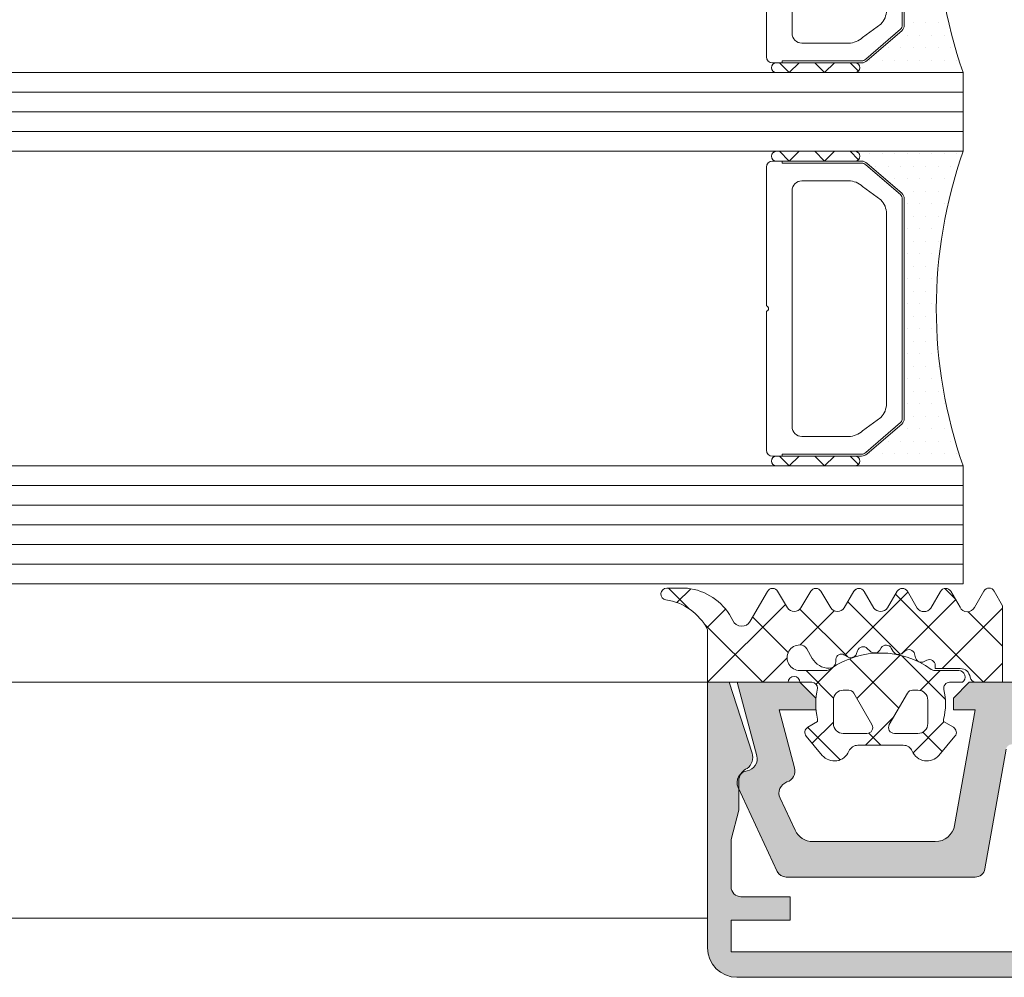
# Model space of a CAD drawing. Header units: millimetres. Extents: x 71658 to 298332, y -154437 to -30421.
# Tile 53 of 155: x 94945 to 94995, y -60341 to -60292. Entities that reach past the tile are written whole.
import ezdxf

# ---------------------------------------------------------------- set-up
doc = ezdxf.new("R2010")
doc.units = ezdxf.units.MM
doc.header["$LTSCALE"] = 500
doc.header["$MEASUREMENT"] = 0
doc.layers.get('0').update_dxf_attribs({"color": 250, "lineweight": 5})
for name, color, linetype, lineweight in [('2-0', 30, 'Continuous', 0), ('3-0', 84, 'Continuous', 0), ('A-13-UKS', 250, 'Continuous', 5), ('S11_Stahl_Kontur', 62, 'Continuous', 0)]:
    doc.layers.add(name, color=color, linetype=linetype, lineweight=lineweight)

# ---------------------------------------------------------------- blocks, each defined once
blk = doc.blocks.new('__E4EE3285_4096_43BB_B804_5063F10AFB79_')
at = {"color": 7}
blk.add_lwpolyline([(5.828427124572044, 14.50000000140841), (8.199999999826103, 14.50000000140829)], dxfattribs=at)
at = {"layer": '2-0'}
for p, q in [((5.5, 16), (0, 16)), ((9.5, 16), (5.5, 16)), ((0.3175000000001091, 15.36500000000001), (0.3175000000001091, 15.36500000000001)), ((0.9525000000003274, 15.36500000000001), (0.9525000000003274, 15.36500000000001)), ((1.587499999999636, 15.36500000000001), (1.587499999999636, 15.36500000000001)), ((2.222499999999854, 15.36500000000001), (2.222499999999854, 15.36500000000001)), ((2.857500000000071, 15.36500000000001), (2.857500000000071, 15.36500000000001)), ((3.492500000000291, 15.36500000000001), (3.492500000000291, 15.36500000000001)), ((4.127499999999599, 15.36500000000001), (4.127499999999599, 15.36500000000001)), ((4.762499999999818, 15.36500000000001), (4.762499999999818, 15.36500000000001)), ((5.5, 15.5), (9.5, 15.5)), ((0.6350000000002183, 14.73000000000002), (0.6350000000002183, 14.73000000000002)), ((1.270000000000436, 14.73000000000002), (1.270000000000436, 14.73000000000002)), ((1.904999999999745, 14.73000000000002), (1.904999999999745, 14.73000000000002)), ((2.539999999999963, 14.73000000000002), (2.539999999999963, 14.73000000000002)), ((3.175000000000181, 14.73000000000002), (3.175000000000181, 14.73000000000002)), ((3.8100000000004, 14.73000000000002), (3.8100000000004, 14.73000000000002)), ((0.9525000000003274, 14.09500000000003), (0.9525000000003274, 14.09500000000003)), ((1.587499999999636, 14.09500000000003), (1.587499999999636, 14.09500000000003)), ((2.222499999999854, 14.09500000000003), (2.222499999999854, 14.09500000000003)), ((2.857500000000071, 14.09500000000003), (2.857500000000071, 14.09500000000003)), ((3.492500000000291, 14.09500000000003), (3.492500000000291, 14.09500000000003)), ((1.270000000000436, 13.45999999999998), (1.270000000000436, 13.45999999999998)), ((1.904999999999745, 13.45999999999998), (1.904999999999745, 13.45999999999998)), ((2.539999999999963, 13.45999999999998), (2.539999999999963, 13.45999999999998)), ((3, 2.810660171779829), (3, 13.18933982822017)), ((0.9525000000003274, 12.82499999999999), (0.9525000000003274, 12.82499999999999)), ((1.587499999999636, 12.82499999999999), (1.587499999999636, 12.82499999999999)), ((2.222499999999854, 12.82499999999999), (2.222499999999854, 12.82499999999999)), ((2.857500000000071, 12.82499999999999), (2.857500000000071, 12.82499999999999)), ((1.270000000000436, 12.19), (1.270000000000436, 12.19)), ((1.904999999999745, 12.19), (1.904999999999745, 12.19)), ((2.539999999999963, 12.19), (2.539999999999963, 12.19)), ((1.587499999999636, 11.555), (1.587499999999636, 11.555)), ((2.222499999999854, 11.555), (2.222499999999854, 11.555)), ((2.857500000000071, 11.555), (2.857500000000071, 11.555)), ((1.270000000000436, 10.92000000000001), (1.270000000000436, 10.92000000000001)), ((1.904999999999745, 10.92000000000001), (1.904999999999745, 10.92000000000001)), ((2.539999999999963, 10.92000000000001), (2.539999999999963, 10.92000000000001)), ((1.587499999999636, 10.28500000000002), (1.587499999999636, 10.28500000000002)), ((2.222499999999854, 10.28500000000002), (2.222499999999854, 10.28500000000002)), ((2.857500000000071, 10.28500000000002), (2.857500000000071, 10.28500000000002)), ((1.904999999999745, 9.649999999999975), (1.904999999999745, 9.649999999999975)), ((2.539999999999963, 9.649999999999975), (2.539999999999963, 9.649999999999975)), ((1.587499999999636, 9.014999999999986), (1.587499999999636, 9.014999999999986)), ((2.222499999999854, 9.014999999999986), (2.222499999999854, 9.014999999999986)), ((2.857500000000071, 9.014999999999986), (2.857500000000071, 9.014999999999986)), ((1.904999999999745, 8.379999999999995), (1.904999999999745, 8.379999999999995)), ((2.539999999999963, 8.379999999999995), (2.539999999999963, 8.379999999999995)), ((1.587499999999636, 7.745000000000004), (1.587499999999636, 7.745000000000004)), ((2.222499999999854, 7.745000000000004), (2.222499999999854, 7.745000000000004)), ((2.857500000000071, 7.745000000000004), (2.857500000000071, 7.745000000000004)), ((1.904999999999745, 7.110000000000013), (1.904999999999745, 7.110000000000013)), ((2.539999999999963, 7.110000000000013), (2.539999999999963, 7.110000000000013)), ((1.587499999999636, 6.475000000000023), (1.587499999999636, 6.475000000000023)), ((2.222499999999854, 6.475000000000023), (2.222499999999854, 6.475000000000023)), ((2.857500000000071, 6.475000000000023), (2.857500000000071, 6.475000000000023)), ((1.904999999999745, 5.839999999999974), (1.904999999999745, 5.839999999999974)), ((2.539999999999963, 5.839999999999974), (2.539999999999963, 5.839999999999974)), ((1.587499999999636, 5.204999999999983), (1.587499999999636, 5.204999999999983)), ((2.222499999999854, 5.204999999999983), (2.222499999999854, 5.204999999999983)), ((2.857500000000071, 5.204999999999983), (2.857500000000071, 5.204999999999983)), ((1.270000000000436, 4.569999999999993), (1.270000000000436, 4.569999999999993)), ((1.904999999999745, 4.569999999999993), (1.904999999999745, 4.569999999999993)), ((2.539999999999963, 4.569999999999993), (2.539999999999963, 4.569999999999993)), ((1.587499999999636, 3.935000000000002), (1.587499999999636, 3.935000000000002)), ((2.222499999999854, 3.935000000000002), (2.222499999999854, 3.935000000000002)), ((2.857500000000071, 3.935000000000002), (2.857500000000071, 3.935000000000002)), ((1.270000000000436, 3.300000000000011), (1.270000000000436, 3.300000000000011)), ((1.904999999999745, 3.300000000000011), (1.904999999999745, 3.300000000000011)), ((2.539999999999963, 3.300000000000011), (2.539999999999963, 3.300000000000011)), ((0.9525000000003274, 2.66500000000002), (0.9525000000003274, 2.66500000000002)), ((1.587499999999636, 2.66500000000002), (1.587499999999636, 2.66500000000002)), ((2.222499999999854, 2.66500000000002), (2.222499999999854, 2.66500000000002)), ((2.857500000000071, 2.66500000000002), (2.857500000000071, 2.66500000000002)), ((0.6350000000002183, 2.029999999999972), (0.6350000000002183, 2.029999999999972)), ((1.270000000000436, 2.029999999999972), (1.270000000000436, 2.029999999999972)), ((1.904999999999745, 2.029999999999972), (1.904999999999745, 2.029999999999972)), ((2.539999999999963, 2.029999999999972), (2.539999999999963, 2.029999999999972)), ((3.175000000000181, 2.029999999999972), (3.175000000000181, 2.029999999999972)), ((0.9525000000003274, 1.394999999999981), (0.9525000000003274, 1.394999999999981)), ((1.587499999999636, 1.394999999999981), (1.587499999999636, 1.394999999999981)), ((2.222499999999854, 1.394999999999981), (2.222499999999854, 1.394999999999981)), ((2.857500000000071, 1.394999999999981), (2.857500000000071, 1.394999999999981)), ((3.492500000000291, 1.394999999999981), (3.492500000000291, 1.394999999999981)), ((0.6350000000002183, 0.7599999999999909), (0.6350000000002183, 0.7599999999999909)), ((1.270000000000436, 0.7599999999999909), (1.270000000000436, 0.7599999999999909)), ((1.904999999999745, 0.7599999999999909), (1.904999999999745, 0.7599999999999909)), ((2.539999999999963, 0.7599999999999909), (2.539999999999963, 0.7599999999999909)), ((3.175000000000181, 0.7599999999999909), (3.175000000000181, 0.7599999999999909)), ((3.8100000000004, 0.7599999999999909), (3.8100000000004, 0.7599999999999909)), ((4.444999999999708, 0.7599999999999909), (4.444999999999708, 0.7599999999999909)), ((0, 0), (5.5, 0)), ((0.3175000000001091, 0.125), (0.3175000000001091, 0.125)), ((0.9525000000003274, 0.125), (0.9525000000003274, 0.125)), ((1.587499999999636, 0.125), (1.587499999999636, 0.125)), ((2.222499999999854, 0.125), (2.222499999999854, 0.125)), ((2.857500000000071, 0.125), (2.857500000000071, 0.125)), ((3.492500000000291, 0.125), (3.492500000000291, 0.125)), ((4.127499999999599, 0.125), (4.127499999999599, 0.125)), ((4.762499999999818, 0.125), (4.762499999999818, 0.125)), ((9.5, 0.5), (5.5, 0.5)), ((5.5, 0), (9.5, 0))]:
    blk.add_line(p, q, dxfattribs=at)
for centre, radius, start, end in [((-22.67266423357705, 8), 24.04266423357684, 340.5647220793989, 19.43527792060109), ((5.5, 15.75), 0.25, 90, 270), ((5.5, 15.75), 0.25, 90, 270), ((9.5, 15.75), 0.25, 270, 90), ((5.5, 0.25), 0.25, 90, 270), ((5.5, 0.25), 0.25, 90, 270), ((9.5, 0.25), 0.25, 270, 90)]:
    blk.add_arc(centre, radius, start, end, dxfattribs=at)
at = {"layer": '3-0'}
for p, q in [((5.323223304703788, 15.92677669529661), (5.75, 15.5)), ((6.546051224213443, 15.5), (7.046051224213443, 16)), ((7.046051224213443, 16), (7.546051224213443, 15.5)), ((8.342102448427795, 15.5), (8.842102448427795, 16)), ((8.842102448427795, 16), (9.342102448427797, 15.5)), ((5.323223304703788, 0.4267766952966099), (5.75, 0)), ((6.546051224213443, 0), (7.046051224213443, 0.5)), ((7.046051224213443, 0.5), (7.546051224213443, 0)), ((8.342102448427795, 0), (8.842102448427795, 0.5)), ((8.842102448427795, 0.5), (9.342102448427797, 0))]:
    blk.add_line(p, q, dxfattribs=at)
at = {"layer": 'S11_Stahl_Kontur'}
for p, q in [((3.117157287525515, 13.86715728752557), (4.882842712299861, 15.38284271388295)), ((4.953553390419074, 15.31213203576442), (3.187867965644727, 13.79644660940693)), ((5.165685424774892, 15.50000000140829), (9.699999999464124, 15.50000000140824)), ((9.200000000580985, 15.40000001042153), (5.165685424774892, 15.40000000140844)), ((9.19999999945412, 15.4999999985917), (9.200000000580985, 15.40000001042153)), ((9.999999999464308, 15.20000000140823), (10, 8.141421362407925)), ((4.192893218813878, 13.5286796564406), (5.121320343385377, 14.20710678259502)), ((5.828427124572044, 14.50000000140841), (8.199999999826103, 14.50000000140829)), ((3, 2.415685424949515), (3, 13.58431457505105)), ((3.100000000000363, 13.58431457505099), (3.099999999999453, 2.415685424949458)), ((8.699999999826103, 14.00000000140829), (8.699999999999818, 8)), ((3.899999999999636, 8.000000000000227), (3.900000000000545, 12.82157287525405)), ((3.899999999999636, 3.178427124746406), (3.899999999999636, 8.000000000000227)), ((8.699999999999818, 8), (8.699999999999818, 2)), ((10, 7.85857863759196), (9.99999999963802, 0.7999999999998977)), ((4.882842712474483, 0.6171572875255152), (3.117157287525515, 2.132842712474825)), ((3.187867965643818, 2.203553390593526), (4.953553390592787, 0.6878679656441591)), ((5.121320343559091, 1.792893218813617), (4.192893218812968, 2.471320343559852)), ((8.199999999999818, 1.5), (5.828427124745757, 1.500000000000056)), ((5.165685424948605, 0.6000000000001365), (9.200000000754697, 0.5999999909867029)), ((9.200000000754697, 0.5999999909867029), (9.200000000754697, 0.4999999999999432)), ((9.69999999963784, 0.4999999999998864), (5.165685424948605, 0.500000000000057))]:
    blk.add_line(p, q, dxfattribs=at)
for centre, radius, start, end in [((5.165685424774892, 15.10000000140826), 0.4000000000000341, 90, 135.0000000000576), ((5.165685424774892, 15.10000000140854), 0.2999999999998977, 90, 134.9999999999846), ((9.699999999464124, 15.20000000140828), 0.3000000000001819, 0, 90), ((5.828427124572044, 13.50000000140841), 1, 90, 135.0000000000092), ((8.199999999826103, 14.00000000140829), 0.5, 0, 90), ((3.400000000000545, 13.58431457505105), 0.4000000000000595, 135.0000000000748, 180), ((3.400000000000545, 13.58431457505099), 0.299999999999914, 134.999999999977, 180), ((4.900000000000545, 12.82157287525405), 1.000000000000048, 135.0000000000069, 180), ((10.04999998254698, 7.999999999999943), 0.1499999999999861, 109.4712135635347, 250.5287864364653), ((4.899999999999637, 3.178427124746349), 1, 180, 224.9999999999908), ((3.399999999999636, 2.415685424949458), 0.3999999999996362, 180, 225.0000000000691), ((3.399999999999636, 2.415685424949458), 0.3000000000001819, 180, 225.000000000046), ((5.828427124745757, 2.500000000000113), 1.000000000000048, 224.9999999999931, 270), ((8.199999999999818, 2), 0.5, 270, 0), ((5.165685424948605, 0.9000000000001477), 0.3999999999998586, 225.0000000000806, 270), ((5.165685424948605, 0.9000000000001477), 0.2999999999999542, 225.0000000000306, 270), ((9.69999999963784, 0.7999999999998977), 0.3000000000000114, 270, 0)]:
    blk.add_arc(centre, radius, start, end, dxfattribs=at)
blk = doc.blocks.new('__91CCD655_5D5A_4CD3_BFC4_86D171E13D74_')
at = {"color": 7}
blk.add_lwpolyline([(5.828427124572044, 14.50000000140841), (8.199999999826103, 14.50000000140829)], dxfattribs=at)
at = {"layer": '2-0'}
for p, q in [((5.5, 15.99999999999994), (0, 15.99999999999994)), ((9.5, 15.99999999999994), (5.5, 15.99999999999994)), ((0.3175000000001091, 15.36499999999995), (0.3175000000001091, 15.36499999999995)), ((0.9525000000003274, 15.36499999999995), (0.9525000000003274, 15.36499999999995)), ((1.587499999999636, 15.36499999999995), (1.587499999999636, 15.36499999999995)), ((2.222499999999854, 15.36499999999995), (2.222499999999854, 15.36499999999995)), ((2.857500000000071, 15.36499999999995), (2.857500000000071, 15.36499999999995)), ((3.492500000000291, 15.36499999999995), (3.492500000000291, 15.36499999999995)), ((4.127499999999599, 15.36499999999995), (4.127499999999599, 15.36499999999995)), ((4.762499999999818, 15.36499999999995), (4.762499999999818, 15.36499999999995)), ((5.5, 15.49999999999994), (9.5, 15.49999999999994)), ((0.6350000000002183, 14.72999999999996), (0.6350000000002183, 14.72999999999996)), ((1.270000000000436, 14.72999999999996), (1.270000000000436, 14.72999999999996)), ((1.904999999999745, 14.72999999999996), (1.904999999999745, 14.72999999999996)), ((2.539999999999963, 14.72999999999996), (2.539999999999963, 14.72999999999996)), ((3.175000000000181, 14.72999999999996), (3.175000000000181, 14.72999999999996)), ((3.8100000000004, 14.72999999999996), (3.8100000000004, 14.72999999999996)), ((0.9525000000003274, 14.09499999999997), (0.9525000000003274, 14.09499999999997)), ((1.587499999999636, 14.09499999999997), (1.587499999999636, 14.09499999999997)), ((2.222499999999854, 14.09499999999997), (2.222499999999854, 14.09499999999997)), ((2.857500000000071, 14.09499999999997), (2.857500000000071, 14.09499999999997)), ((3.492500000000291, 14.09499999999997), (3.492500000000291, 14.09499999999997)), ((1.270000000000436, 13.45999999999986), (1.270000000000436, 13.45999999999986)), ((1.904999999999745, 13.45999999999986), (1.904999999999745, 13.45999999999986)), ((2.539999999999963, 13.45999999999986), (2.539999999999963, 13.45999999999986)), ((3, 2.810660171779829), (3, 13.18933982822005)), ((0.9525000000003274, 12.82499999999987), (0.9525000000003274, 12.82499999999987)), ((1.587499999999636, 12.82499999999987), (1.587499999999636, 12.82499999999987)), ((2.222499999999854, 12.82499999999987), (2.222499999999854, 12.82499999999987)), ((2.857500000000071, 12.82499999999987), (2.857500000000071, 12.82499999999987)), ((1.270000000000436, 12.18999999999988), (1.270000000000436, 12.18999999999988)), ((1.904999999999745, 12.18999999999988), (1.904999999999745, 12.18999999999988)), ((2.539999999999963, 12.18999999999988), (2.539999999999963, 12.18999999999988)), ((1.587499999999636, 11.55499999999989), (1.587499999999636, 11.55499999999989)), ((2.222499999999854, 11.55499999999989), (2.222499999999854, 11.55499999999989)), ((2.857500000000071, 11.55499999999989), (2.857500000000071, 11.55499999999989)), ((1.270000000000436, 10.9199999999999), (1.270000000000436, 10.9199999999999)), ((1.904999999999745, 10.9199999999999), (1.904999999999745, 10.9199999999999)), ((2.539999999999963, 10.9199999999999), (2.539999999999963, 10.9199999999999)), ((1.587499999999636, 10.28499999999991), (1.587499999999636, 10.28499999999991)), ((2.222499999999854, 10.28499999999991), (2.222499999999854, 10.28499999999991)), ((2.857500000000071, 10.28499999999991), (2.857500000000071, 10.28499999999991)), ((1.904999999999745, 9.649999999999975), (1.904999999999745, 9.649999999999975)), ((2.539999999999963, 9.649999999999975), (2.539999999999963, 9.649999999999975)), ((1.587499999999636, 9.014999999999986), (1.587499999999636, 9.014999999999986)), ((2.222499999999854, 9.014999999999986), (2.222499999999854, 9.014999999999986)), ((2.857500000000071, 9.014999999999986), (2.857500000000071, 9.014999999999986)), ((1.904999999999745, 8.379999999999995), (1.904999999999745, 8.379999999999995)), ((2.539999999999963, 8.379999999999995), (2.539999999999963, 8.379999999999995)), ((1.587499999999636, 7.745000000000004), (1.587499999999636, 7.745000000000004)), ((2.222499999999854, 7.745000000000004), (2.222499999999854, 7.745000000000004)), ((2.857500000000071, 7.745000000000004), (2.857500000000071, 7.745000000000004)), ((1.904999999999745, 7.110000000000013), (1.904999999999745, 7.110000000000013)), ((2.539999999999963, 7.110000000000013), (2.539999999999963, 7.110000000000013)), ((1.587499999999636, 6.475000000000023), (1.587499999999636, 6.475000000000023)), ((2.222499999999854, 6.475000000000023), (2.222499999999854, 6.475000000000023)), ((2.857500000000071, 6.475000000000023), (2.857500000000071, 6.475000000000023)), ((1.904999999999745, 5.839999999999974), (1.904999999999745, 5.839999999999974)), ((2.539999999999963, 5.839999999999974), (2.539999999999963, 5.839999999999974)), ((1.587499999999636, 5.204999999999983), (1.587499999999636, 5.204999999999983)), ((2.222499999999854, 5.204999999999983), (2.222499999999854, 5.204999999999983)), ((2.857500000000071, 5.204999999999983), (2.857500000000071, 5.204999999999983)), ((1.270000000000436, 4.569999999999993), (1.270000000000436, 4.569999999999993)), ((1.904999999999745, 4.569999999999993), (1.904999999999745, 4.569999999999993)), ((2.539999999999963, 4.569999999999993), (2.539999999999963, 4.569999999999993)), ((1.587499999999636, 3.935000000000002), (1.587499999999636, 3.935000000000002)), ((2.222499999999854, 3.935000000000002), (2.222499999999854, 3.935000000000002)), ((2.857500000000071, 3.935000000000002), (2.857500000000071, 3.935000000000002)), ((1.270000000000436, 3.300000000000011), (1.270000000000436, 3.300000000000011)), ((1.904999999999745, 3.300000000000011), (1.904999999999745, 3.300000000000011)), ((2.539999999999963, 3.300000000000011), (2.539999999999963, 3.300000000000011)), ((0.9525000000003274, 2.66500000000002), (0.9525000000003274, 2.66500000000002)), ((1.587499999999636, 2.66500000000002), (1.587499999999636, 2.66500000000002)), ((2.222499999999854, 2.66500000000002), (2.222499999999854, 2.66500000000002)), ((2.857500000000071, 2.66500000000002), (2.857500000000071, 2.66500000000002)), ((0.6350000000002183, 2.029999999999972), (0.6350000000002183, 2.029999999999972)), ((1.270000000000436, 2.029999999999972), (1.270000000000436, 2.029999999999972)), ((1.904999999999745, 2.029999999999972), (1.904999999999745, 2.029999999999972)), ((2.539999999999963, 2.029999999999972), (2.539999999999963, 2.029999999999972)), ((3.175000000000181, 2.029999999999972), (3.175000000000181, 2.029999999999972)), ((0.9525000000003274, 1.394999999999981), (0.9525000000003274, 1.394999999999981)), ((1.587499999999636, 1.394999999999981), (1.587499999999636, 1.394999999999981)), ((2.222499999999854, 1.394999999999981), (2.222499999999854, 1.394999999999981)), ((2.857500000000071, 1.394999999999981), (2.857500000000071, 1.394999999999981)), ((3.492500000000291, 1.394999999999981), (3.492500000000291, 1.394999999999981)), ((0.6350000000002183, 0.7599999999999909), (0.6350000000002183, 0.7599999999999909)), ((1.270000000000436, 0.7599999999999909), (1.270000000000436, 0.7599999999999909)), ((1.904999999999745, 0.7599999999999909), (1.904999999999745, 0.7599999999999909)), ((2.539999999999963, 0.7599999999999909), (2.539999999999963, 0.7599999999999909)), ((3.175000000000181, 0.7599999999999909), (3.175000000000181, 0.7599999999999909)), ((3.8100000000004, 0.7599999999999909), (3.8100000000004, 0.7599999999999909)), ((4.444999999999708, 0.7599999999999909), (4.444999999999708, 0.7599999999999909)), ((0, 0), (5.5, 0)), ((0.3175000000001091, 0.125), (0.3175000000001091, 0.125)), ((0.9525000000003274, 0.125), (0.9525000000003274, 0.125)), ((1.587499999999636, 0.125), (1.587499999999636, 0.125)), ((2.222499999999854, 0.125), (2.222499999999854, 0.125)), ((2.857500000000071, 0.125), (2.857500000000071, 0.125)), ((3.492500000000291, 0.125), (3.492500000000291, 0.125)), ((4.127499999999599, 0.125), (4.127499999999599, 0.125)), ((4.762499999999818, 0.125), (4.762499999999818, 0.125)), ((9.5, 0.5), (5.5, 0.5)), ((5.5, 0), (9.5, 0))]:
    blk.add_line(p, q, dxfattribs=at)
for centre, radius, start, end in [((-22.67266423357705, 8), 24.04266423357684, 340.5647220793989, 19.43527792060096), ((5.5, 15.74999999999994), 0.25, 90, 270), ((5.5, 15.74999999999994), 0.25, 90, 270), ((9.5, 15.74999999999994), 0.25, 270, 90), ((5.5, 0.25), 0.25, 90, 270), ((5.5, 0.25), 0.25, 90, 270), ((9.5, 0.25), 0.25, 270, 90)]:
    blk.add_arc(centre, radius, start, end, dxfattribs=at)
at = {"layer": '3-0'}
for p, q in [((5.323223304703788, 15.92677669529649), (5.75, 15.49999999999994)), ((6.546051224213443, 15.49999999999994), (7.046051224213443, 15.99999999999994)), ((7.046051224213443, 15.99999999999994), (7.546051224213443, 15.49999999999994)), ((8.342102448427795, 15.49999999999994), (8.842102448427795, 15.99999999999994)), ((8.842102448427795, 15.99999999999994), (9.342102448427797, 15.49999999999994)), ((5.323223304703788, 0.4267766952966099), (5.75, 0)), ((6.546051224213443, 0), (7.046051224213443, 0.5)), ((7.046051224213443, 0.5), (7.546051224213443, 0)), ((8.342102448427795, 0), (8.842102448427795, 0.5)), ((8.842102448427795, 0.5), (9.342102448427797, 0))]:
    blk.add_line(p, q, dxfattribs=at)
at = {"layer": 'S11_Stahl_Kontur'}
for p, q in [((3.117157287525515, 13.86715728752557), (4.882842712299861, 15.38284271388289)), ((4.953553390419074, 15.31213203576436), (3.187867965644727, 13.79644660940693)), ((5.165685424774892, 15.50000000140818), (9.699999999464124, 15.50000000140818)), ((9.200000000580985, 15.40000001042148), (5.165685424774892, 15.40000000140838)), ((9.19999999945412, 15.49999999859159), (9.200000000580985, 15.40000001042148)), ((9.999999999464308, 15.20000000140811), (10, 8.141421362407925)), ((4.192893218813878, 13.52867965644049), (5.121320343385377, 14.20710678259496)), ((5.828427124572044, 14.50000000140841), (8.199999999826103, 14.50000000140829)), ((3, 2.415685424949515), (3, 13.58431457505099)), ((3.100000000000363, 13.58431457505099), (3.099999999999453, 2.415685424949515)), ((8.699999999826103, 14.00000000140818), (8.699999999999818, 8)), ((3.899999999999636, 8.000000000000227), (3.900000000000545, 12.82157287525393)), ((3.899999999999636, 3.178427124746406), (3.899999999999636, 8.000000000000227)), ((8.699999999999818, 8), (8.699999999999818, 2)), ((10, 7.85857863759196), (9.99999999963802, 0.7999999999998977)), ((4.882842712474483, 0.6171572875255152), (3.117157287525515, 2.132842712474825)), ((3.187867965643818, 2.203553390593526), (4.953553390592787, 0.6878679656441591)), ((5.121320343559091, 1.792893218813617), (4.192893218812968, 2.471320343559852)), ((8.199999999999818, 1.5), (5.828427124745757, 1.500000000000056)), ((5.165685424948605, 0.6000000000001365), (9.200000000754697, 0.5999999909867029)), ((9.200000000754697, 0.5999999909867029), (9.200000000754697, 0.4999999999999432)), ((9.69999999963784, 0.4999999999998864), (5.165685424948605, 0.500000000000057))]:
    blk.add_line(p, q, dxfattribs=at)
for centre, radius, start, end in [((5.165685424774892, 15.1000000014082), 0.3999999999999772, 90, 135.0000000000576), ((5.165685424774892, 15.10000000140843), 0.2999999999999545, 90, 134.9999999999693), ((9.699999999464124, 15.20000000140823), 0.3000000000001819, 0, 90), ((5.828427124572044, 13.50000000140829), 1, 90, 135.0000000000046), ((8.199999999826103, 14.00000000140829), 0.5, 0, 90), ((3.400000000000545, 13.58431457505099), 0.4000000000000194, 135.0000000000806, 180), ((3.400000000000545, 13.58431457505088), 0.2999999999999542, 134.9999999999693, 180), ((4.900000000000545, 12.82157287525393), 1.000000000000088, 135.0000000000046, 180), ((10.04999998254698, 7.999999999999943), 0.1499999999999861, 109.4712135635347, 250.5287864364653), ((4.899999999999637, 3.178427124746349), 1, 180, 224.9999999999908), ((3.399999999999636, 2.415685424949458), 0.3999999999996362, 180, 225.0000000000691), ((3.399999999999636, 2.415685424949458), 0.3000000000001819, 180, 225.000000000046), ((5.828427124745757, 2.500000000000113), 1.000000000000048, 224.9999999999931, 270), ((8.199999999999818, 2), 0.5, 270, 0), ((5.165685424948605, 0.9000000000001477), 0.3999999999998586, 225.0000000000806, 270), ((5.165685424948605, 0.9000000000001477), 0.2999999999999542, 225.0000000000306, 270), ((9.69999999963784, 0.7999999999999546), 0.3000000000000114, 270, 0)]:
    blk.add_arc(centre, radius, start, end, dxfattribs=at)
blk = doc.blocks.new('lülanduks')
at = {"layer": 'A-13-UKS', "extrusion": (0, 0, -1)}
h = blk.add_hatch(color=256, dxfattribs=at)
edge = h.paths.add_edge_path()
edge.add_line((-94981.48884996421, -58940.38311784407), (-94984.48884233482, -58940.38311784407))
edge.add_line((-94984.48884233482, -58940.38311784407), (-94984.48884233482, -58939.18311994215))
edge.add_line((-94984.48884233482, -58939.18311994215), (-94981.98884996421, -58939.18311994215))
edge.add_arc((-94981.9888144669, -58938.68315543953), 0.4999645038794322, 269.9959320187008, 360.0039586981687)
edge.add_line((-94981.48884996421, -58938.68312089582), (-94981.48884996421, -58936.27596061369))
edge.add_line((-94981.48884996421, -58936.27596061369), (-94981.8888476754, -58934.78314225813))
edge.add_line((-94981.8888476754, -58934.78314225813), (-94981.8888476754, -58933.1901323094))
edge.add_arc((-94982.56100304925, -58933.29755547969), 0.680685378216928, 369.0801625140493, 427.6214548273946)
edge.add_ellipse((-94981.88876033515, -58932.10088064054), major_axis=(0.701725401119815, -8.593657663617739e-17), ratio=1, start_angle=161.92264824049, end_angle=233.9368449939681, ccw=False)
edge.add_line((-94982.55584749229, -58931.88313477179), (-94981.38584932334, -58928.28314225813))
edge.add_line((-94981.38584932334, -58928.28314225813), (-94980.28885301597, -58928.28314225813))
edge.add_line((-94980.28885301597, -58928.28314225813), (-94980.28885301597, -58941.78411500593))
edge.add_ellipse((-94981.78916416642, -58941.78280058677), major_axis=(1.500311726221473, -1.837351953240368e-16), ratio=1, start_angle=270.0500508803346, end_angle=359.9498033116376, ccw=False)
edge.add_line((-94981.78785356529, -58943.28311174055), (-95028.78975316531, -58943.28311174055))
edge.add_ellipse((-95028.78844486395, -58941.78280658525), major_axis=(1.500305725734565, -1.837344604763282e-16), ratio=1, start_angle=180.0499678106, end_angle=269.9500367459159, ccw=False)
edge.add_line((-95030.28875001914, -58941.78411500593), (-95030.28875001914, -58928.28314225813))
edge.add_line((-95030.28875001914, -58928.28314225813), (-95029.19175228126, -58928.28314225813))
edge.add_line((-95029.19175228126, -58928.28314225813), (-95028.02175482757, -58931.88313453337))
edge.add_ellipse((-95028.68884699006, -58932.10087820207), major_axis=(0.7017294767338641, -8.593707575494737e-17), ratio=1, start_angle=-60.03638156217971, end_angle=18.07705417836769, ccw=False)
edge.add_arc((-95027.98875321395, -58933.31525632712), 0.6999999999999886, 479.9636184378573, 540)
edge.add_line((-95028.68875321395, -58933.31525632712), (-95028.68875321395, -58934.78314225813))
edge.add_line((-95028.68875321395, -58934.78314225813), (-95029.08875271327, -58936.27596061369))
edge.add_line((-95029.08875271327, -58936.27596061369), (-95029.08875271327, -58938.68312089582))
edge.add_arc((-95028.58932451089, -58938.68269243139), 0.4994283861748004, 180.0491546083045, 270.0654751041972)
edge.add_line((-95028.58875378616, -58939.18212049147), (-95026.08875879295, -58939.18311994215))
edge.add_line((-95026.08875879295, -58939.18311994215), (-95026.08875879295, -58940.38311784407))
edge.add_line((-95026.08875879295, -58940.38311784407), (-95029.08875271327, -58940.38311784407))
edge.add_line((-95029.08875271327, -58940.38311784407), (-95029.08875271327, -58941.98311441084))
edge.add_line((-95029.08875271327, -58941.98311441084), (-94981.48884996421, -58941.98311441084))
edge.add_line((-94981.48884996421, -58941.98311441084), (-94981.48884996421, -58940.38311784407))
h = blk.add_hatch(color=256, dxfattribs=at)
edge = h.paths.add_edge_path()
edge.add_line((-95015.11177542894, -58931.68104780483), (-95016.18541605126, -58937.76996634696))
edge.add_arc((-95016.67781992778, -58937.68314225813), 0.4999999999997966, 270, 349.9999999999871, ccw=False)
edge.add_line((-95016.67781992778, -58938.18314225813), (-95026.28795366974, -58938.18314225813))
edge.add_arc((-95026.28795366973, -58937.68314225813), 0.4999999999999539, 204.9999999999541, 269.9999999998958, ccw=False)
edge.add_line((-95026.74110756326, -58937.894451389), (-95028.73258601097, -58933.62371207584))
edge.add_arc((-95028.18880133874, -58933.37014111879), 0.6000000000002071, 98.44171334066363, 204.9999999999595, ccw=False)
edge.add_ellipse((-95028.36496519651, -58932.18314225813), major_axis=(-0.5999999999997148, 7.347880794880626e-17), ratio=1, start_angle=98.44171334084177, end_angle=195.0000000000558)
edge.add_line((-95027.78540970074, -58932.02785083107), (-95028.78880133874, -58928.28314225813))
edge.add_line((-95028.78880133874, -58928.28314225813), (-95025.58880133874, -58928.28314225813))
edge.add_line((-95025.58880133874, -58928.28314225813), (-95024.78880133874, -58929.08314225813))
edge.add_line((-95024.78880133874, -58929.08314225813), (-95024.78880133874, -58929.68314225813))
edge.add_line((-95024.78880133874, -58929.68314225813), (-95026.65370296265, -58929.68314225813))
edge.add_line((-95026.65370296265, -58929.68314225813), (-95025.86467067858, -58932.62785083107))
edge.add_arc((-95026.44422617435, -58932.78314225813), 0.5999999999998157, -71.18075422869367, 15.00000000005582, ccw=False)
edge.add_ellipse((-95026.05712578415, -58933.91899140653), major_axis=(-0.6000000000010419, 7.347880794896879e-17), ratio=1, start_angle=288.8192457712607, end_angle=384.9999999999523)
edge.add_line((-95026.60091045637, -58934.17256236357), (-95025.83933764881, -58935.80576051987))
edge.add_ellipse((-95024.93302986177, -58935.38314225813), major_axis=(-1.000000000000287, 1.224646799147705e-16), ratio=1, start_angle=24.99999999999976, end_angle=90)
edge.add_line((-95024.93302986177, -58936.38314225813), (-95018.70929174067, -58936.38314225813))
edge.add_ellipse((-95018.70929174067, -58935.38314225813), major_axis=(-1.000000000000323, 1.224646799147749e-16), ratio=1, start_angle=90, end_angle=170.0000000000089)
edge.add_line((-95017.72448398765, -58935.5567904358), (-95016.68880133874, -58929.68314225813))
edge.add_line((-95016.68880133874, -58929.68314225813), (-95017.78880133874, -58929.68314225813))
edge.add_line((-95017.78880133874, -58929.68314225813), (-95017.78880133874, -58929.08314225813))
edge.add_line((-95017.78880133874, -58929.08314225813), (-95016.98880133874, -58928.28314225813))
edge.add_line((-95016.98880133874, -58928.28314225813), (-94993.58880133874, -58928.28314225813))
edge.add_line((-94993.58880133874, -58928.28314225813), (-94992.78880133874, -58929.08314225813))
edge.add_line((-94992.78880133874, -58929.08314225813), (-94992.78880133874, -58929.68314225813))
edge.add_line((-94992.78880133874, -58929.68314225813), (-94993.88880133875, -58929.68314225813))
edge.add_line((-94993.88880133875, -58929.68314225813), (-94992.85311868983, -58935.5567904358))
edge.add_ellipse((-94991.86831093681, -58935.38314225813), major_axis=(-1.000000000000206, 1.224646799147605e-16), ratio=1, start_angle=9.999999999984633, end_angle=90)
edge.add_line((-94991.86831093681, -58936.38314225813), (-94985.64457281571, -58936.38314225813))
edge.add_ellipse((-94985.64457281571, -58935.38314225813), major_axis=(-1.000000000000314, 1.224646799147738e-16), ratio=1, start_angle=90, end_angle=155.0000000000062)
edge.add_line((-94984.73826502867, -58935.80576051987), (-94983.97669222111, -58934.17256236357))
edge.add_ellipse((-94984.52047689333, -58933.91899140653), major_axis=(-0.5999999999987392, 7.34788079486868e-17), ratio=1, start_angle=155.0000000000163, end_angle=251.1807542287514)
edge.add_arc((-94984.13337650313, -58932.78314225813), 0.6000000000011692, 164.9999999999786, 251.1807542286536, ccw=False)
edge.add_line((-94984.7129319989, -58932.62785083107), (-94983.92389971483, -58929.68314225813))
edge.add_line((-94983.92389971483, -58929.68314225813), (-94985.78880133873, -58929.68314225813))
edge.add_line((-94985.78880133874, -58929.68314225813), (-94985.78880133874, -58929.08314225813))
edge.add_line((-94985.78880133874, -58929.08314225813), (-94984.98880133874, -58928.28314225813))
edge.add_line((-94984.98880133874, -58928.28314225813), (-94981.78880133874, -58928.28314225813))
edge.add_line((-94981.78880133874, -58928.28314225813), (-94982.79219297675, -58932.02785083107))
edge.add_ellipse((-94982.21263748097, -58932.18314225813), major_axis=(-0.5999999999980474, 7.347880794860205e-17), ratio=1, start_angle=344.9999999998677, end_angle=441.5582866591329)
edge.add_arc((-94982.38880133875, -58933.37014111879), 0.6000000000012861, -24.99999999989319, 81.55828665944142, ccw=False)
edge.add_line((-94981.84501666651, -58933.62371207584), (-94983.83649511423, -58937.894451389))
edge.add_arc((-94984.28964900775, -58937.68314225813), 0.5000000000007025, 270, 335.00000000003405, ccw=False)
edge.add_line((-94984.28964900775, -58938.18314225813), (-94993.89978274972, -58938.18314225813))
edge.add_arc((-94993.89978274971, -58937.68314225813), 0.4999999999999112, 190.0000000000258, 270, ccw=False)
edge.add_line((-94994.39218662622, -58937.76996634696), (-94995.46582724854, -58931.68104780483))
edge.add_ellipse((-94995.76126957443, -58931.73314225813), major_axis=(-0.3000000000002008, 3.673940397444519e-17), ratio=1, start_angle=190.0000000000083, end_angle=270)
edge.add_line((-94995.76126957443, -58931.43314225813), (-95005.03880133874, -58931.43314225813))
edge.add_ellipse((-95005.28880133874, -58931.48939225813), major_axis=(-0.256249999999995, 3.138157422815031e-17), ratio=1, start_angle=192.6803834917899, end_angle=347.3196165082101)
edge.add_line((-95005.53880133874, -58931.43314225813), (-95014.81633310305, -58931.43314225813))
edge.add_ellipse((-95014.81633310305, -58931.73314225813), major_axis=(-0.2999999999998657, 3.673940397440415e-17), ratio=1, start_angle=270.0000000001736, end_angle=350.0000000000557)
at = {"layer": 'A-13-UKS'}
for p, q in [((94993.28880133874, -58897.28314225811), (94108.18880329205, -58897.28314225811)), ((94993.28880133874, -58897.28314225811), (94993.28880133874, -58901.28314225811)), ((94993.28880133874, -58898.28314225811), (94108.18880329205, -58898.28314225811)), ((94993.28880133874, -58899.28314225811), (94108.18880329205, -58899.28314225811)), ((94993.28880133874, -58900.28314225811), (94108.18880329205, -58900.28314225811)), ((94993.28880133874, -58901.28314225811), (94108.18880329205, -58901.28314225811)), ((94993.28880133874, -58917.28314225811), (94108.18880329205, -58917.28314225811)), ((94993.28880133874, -58917.28314225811), (94993.28880133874, -58923.28314225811)), ((94993.28880133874, -58918.28314225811), (94108.18880329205, -58918.28314225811)), ((94993.28880133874, -58919.28314225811), (94108.18880329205, -58919.28314225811)), ((94993.28880133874, -58920.28314225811), (94108.18880329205, -58920.28314225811)), ((94993.28880133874, -58921.28314225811), (94108.18880329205, -58921.28314225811)), ((94993.28880133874, -58922.28314225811), (94108.18880329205, -58922.28314225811)), ((94993.28880133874, -58923.28314225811), (94108.18880329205, -58923.28314225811)), ((94108.18880329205, -58928.28314225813), (94980.28880133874, -58928.28314225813)), ((94108.18880329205, -58940.28314225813), (94980.28885301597, -58940.28314225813))]:
    blk.add_line(p, q, dxfattribs=at)
at = {"layer": 'A-13-UKS', "color": 7, "extrusion": (0, 0, -1)}
for p, q in [((94978.21707913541, -58923.49292258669), (94979.10063162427, -58923.49443074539)), ((94982.46241841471, -58925.1806787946), (94983.33519088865, -58923.65889761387)), ((94983.85334363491, -58923.65491746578), (94984.35688842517, -58924.50246599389)), ((94985.03883428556, -58924.50246599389), (94985.53705092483, -58923.65549161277)), ((94986.05388445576, -58923.65493545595), (94986.55488653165, -58924.50246599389)), ((94987.23487914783, -58924.50246599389), (94987.73307239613, -58923.65553139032)), ((94988.25108080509, -58923.65698043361), (94988.74787963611, -58924.51246050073)), ((94989.4348303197, -58924.50246599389), (94989.93303570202, -58923.65551116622)), ((94990.45051645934, -58923.65605535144), (94990.95185936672, -58924.51246050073)), ((94991.63484276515, -58924.51146867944), (94992.1327330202, -58923.65708729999)), ((94992.65083338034, -58923.65657593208), (94993.12580956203, -58924.46795061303)), ((94993.86286963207, -58924.47745683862), (94994.3421584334, -58923.64287009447)), ((94994.86264969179, -58923.64319496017), (94995.28883398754, -58924.38746050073)), ((94995.28883398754, -58924.38746050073), (94995.28883398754, -58928.28252556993)), ((94980.28889549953, -58928.28252556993), (94980.28889549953, -58925.59246423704)), ((94985.61665381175, -58927.06992486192), (94985.33522070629, -58926.58252862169)), ((94987.91578711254, -58926.67825463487), (94987.87129248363, -58926.81517174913)), ((94988.554642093, -58926.70021203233), (94988.41322363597, -58926.55882409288)), ((94989.12153662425, -58926.52812340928), (94989.04310644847, -58926.64886620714)), ((94989.73292578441, -58926.71467736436), (94989.63295019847, -58926.54152062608)), ((94990.32508887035, -58926.69519189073), (94990.21809424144, -58926.79152062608)), ((94990.86921728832, -58927.0406508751), (94990.81556738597, -58926.84048608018)), ((94986.81880224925, -58927.10519555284), (94986.81129492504, -58927.24896386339)), ((94987.41273535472, -58926.99121239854), (94987.22663916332, -58926.88377526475)), ((94991.43263281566, -58927.16027978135), (94991.29518164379, -58927.23030999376)), ((94984.98884619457, -58927.68252709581), (94986.27283377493, -58927.68252709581)), ((94991.84093358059, -58927.68252709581), (94993.05885351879, -58927.68252709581)), ((94991.86885107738, -58927.58252862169), (94991.86885107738, -58927.42758324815)), ((94993.14125097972, -58927.58252862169), (94991.86885107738, -58927.58252862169)), ((94981.38584932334, -58928.28314225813), (94980.28885301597, -58928.28314225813)), ((94980.28885301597, -58928.28314225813), (94980.28885301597, -58941.78411500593)), ((94984.38880957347, -58928.28252556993), (94980.28889549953, -58928.28252556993)), ((94982.55584749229, -58931.88313477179), (94981.38584932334, -58928.28314225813)), ((94984.98880133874, -58928.28314225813), (94981.78880133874, -58928.28314225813)), ((94981.78880133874, -58928.28314225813), (94982.79219297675, -58932.02785083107)), ((94985.78880133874, -58929.08314225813), (94984.98880133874, -58928.28314225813)), ((94985.59348717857, -58928.28252556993), (94984.98884619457, -58928.28252556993)), ((94993.24855078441, -58928.28252556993), (94992.59780872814, -58928.28252556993)), ((94993.58880133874, -58928.28314225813), (94992.78880133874, -58929.08314225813)), ((95016.98880133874, -58928.28314225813), (94993.58880133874, -58928.28314225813)), ((94995.28883398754, -58928.28252556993), (94993.93501318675, -58928.28252556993)), ((94987.46510872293, -58928.68324914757), (94987.1889246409, -58928.68324914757)), ((94988.64870247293, -58930.43324914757), (94987.72493538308, -58928.83324304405)), ((94990.45284065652, -58928.83324304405), (94989.52907356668, -58930.43324914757)), ((94990.98891243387, -58928.68324914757), (94990.71266731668, -58928.68324914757)), ((94985.78880133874, -58929.68314225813), (94985.78880133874, -58929.08314225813)), ((94986.6889246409, -58929.18324914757), (94986.6889246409, -58930.38324609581)), ((94991.48891243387, -58930.38324609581), (94991.48891243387, -58929.18324914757)), ((94992.78880133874, -58929.08314225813), (94992.78880133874, -58929.68314225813)), ((94984.7129319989, -58932.62785083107), (94983.92389971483, -58929.68314225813)), ((94983.92389971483, -58929.68314225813), (94985.78880133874, -58929.68314225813)), ((94992.78880133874, -58929.68314225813), (94993.88880133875, -58929.68314225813)), ((94993.88880133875, -58929.68314225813), (94992.85311868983, -58935.5567904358)), ((94985.38884620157, -58930.57116916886), (94985.88884620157, -58930.28248813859)), ((94985.88884620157, -58930.28248813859), (94985.88884620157, -58930.1551001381)), ((94992.2888584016, -58930.15513756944), (94992.2888584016, -58930.28252556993)), ((94992.2888584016, -58930.28252556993), (94992.7888584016, -58930.5712066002)), ((94986.1254184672, -58931.99672153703), (94985.3090122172, -58931.02380588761)), ((94987.1889246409, -58930.88324609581), (94988.38887581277, -58930.88324609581)), ((94989.78890022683, -58930.88324609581), (94990.98891243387, -58930.88324609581)), ((94992.86863135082, -58931.02384331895), (94992.05228613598, -58931.99675896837)), ((94990.23941992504, -58931.48253014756), (94987.93816749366, -58931.48253014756)), ((94994.39218662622, -58937.76996634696), (94995.46582724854, -58931.68104780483)), ((94981.8888476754, -58934.78314225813), (94981.8888476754, -58933.1901323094)), ((94981.84501666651, -58933.62371207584), (94983.83649511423, -58937.894451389)), ((94984.73826502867, -58935.80576051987), (94983.97669222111, -58934.17256236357)), ((94981.48884996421, -58936.27596061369), (94981.8888476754, -58934.78314225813)), ((94981.48884996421, -58938.68312089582), (94981.48884996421, -58936.27596061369)), ((94991.86831093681, -58936.38314225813), (94985.64457281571, -58936.38314225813)), ((94984.28964900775, -58938.18314225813), (94993.89978274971, -58938.18314225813)), ((94984.48884233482, -58939.18311994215), (94981.98884996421, -58939.18311994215)), ((94984.48884233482, -58940.38311784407), (94984.48884233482, -58939.18311994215)), ((94981.48884996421, -58941.98311441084), (94981.48884996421, -58940.38311784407)), ((94981.48884996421, -58940.38311784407), (94984.48884233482, -58940.38311784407)), ((95029.08875271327, -58941.98311441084), (94981.48884996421, -58941.98311441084)), ((94981.78785356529, -58943.28311174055), (95028.78975316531, -58943.28311174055))]:
    blk.add_line(p, q, dxfattribs=at)
at = {"layer": 'A-13-UKS', "linetype": 'Continuous', "extrusion": (0, 0, -1)}
for p, q in [((94979.36976088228, -58924.55777176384), (94978.30506188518, -58923.49307276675)), ((94979.43596382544, -58923.52331969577), (94978.72951040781, -58924.2297731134)), ((94990.4793294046, -58923.70527426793), (94987.2736741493, -58926.91092952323)), ((94987.80734348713, -58923.57093014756), (94987.75494666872, -58923.62332696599)), ((94994.31983483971, -58928.28252556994), (94989.8440674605, -58923.80675819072)), ((94992.86349791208, -58924.01985860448), (94992.35416214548, -58923.51052283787)), ((94984.24977204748, -58924.32217154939), (94980.28941802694, -58928.28252556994)), ((94990.09193751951, -58926.86095828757), (94987.41953241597, -58924.18855318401)), ((94992.90322004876, -58924.08771366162), (94990.15550655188, -58926.83542715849)), ((94981.20685796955, -58924.5587555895), (94980.24822161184, -58925.51739194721)), ((94987.4198425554, -58926.99519336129), (94984.98728808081, -58924.56263888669)), ((94986.73210702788, -58924.64616660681), (94984.99569101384, -58926.38258262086)), ((94995.28883398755, -58924.50842976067), (94992.21473512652, -58927.5825286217)), ((94995.28883398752, -58926.44519467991), (94993.53719693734, -58924.69355762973)), ((94983.09451468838, -58928.28252556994), (94980.11533332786, -58925.30334420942)), ((94984.39242325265, -58926.77410409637), (94982.58509570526, -58924.96677654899)), ((94984.33888094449, -58927.03939269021), (94983.09574806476, -58928.28252556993)), ((94990.01545823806, -58929.59080904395), (94987.5101492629, -58927.08550006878)), ((94990.08431352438, -58926.90662018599), (94987.88333515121, -58929.10759855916)), ((94992.38115799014, -58929.15017875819), (94990.1545119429, -58926.92353271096)), ((94995.28883398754, -58927.31475979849), (94994.3210682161, -58928.28252556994)), ((94986.69944761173, -58929.08112845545), (94985.30084625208, -58927.68252709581)), ((94986.66284137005, -58927.52176230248), (94985.80747986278, -58928.37712380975)), ((94992.1147366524, -58927.68252709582), (94991.10122184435, -58928.69604190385)), ((94986.68892464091, -58930.30200906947), (94985.60928780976, -58931.38164590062)), ((94989.75455011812, -58930.04271363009), (94988.31473360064, -58931.48253014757)), ((94992.30927845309, -58930.29431533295), (94990.73742504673, -58931.86616873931)), ((94987.0367242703, -58932.22473515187), (94985.38526154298, -58930.57327242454)), ((94992.22069701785, -58931.79604782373), (94991.24015449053, -58930.81550529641)), ((94989.10084930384, -58931.48253014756), (94988.48556702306, -58930.86724786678))]:
    blk.add_line(p, q, dxfattribs=at)
at = {"layer": 'A-13-UKS', "color": 7, "extrusion": (0, 0, -1)}
for centre, radius, start, end in [((-94978.21656705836, -58923.79292214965), 0.3000000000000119, 278.3566596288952, 90.09779955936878), ((-94979.09721777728, -58925.4944278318), 1.999999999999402, 90.09779955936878, 99.54546390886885), ((-94978.94607044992, -58926.39326665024), 2.911458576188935, 99.54546390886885, 154.6363143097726), ((-94983.59542901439, -58923.80814947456), 0.2999999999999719, 29.83514836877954, 149.2846432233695), ((-94985.79563166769, -58923.80759683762), 0.3000000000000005, 30.46536475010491, 149.4113250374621), ((-94987.991653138, -58923.80763661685), 0.2999999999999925, 30.46536512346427, 149.8551850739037), ((-94990.19161641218, -58923.80761644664), 0.2999999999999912, 30.46537706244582, 149.6551279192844), ((-94992.39193253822, -58923.8081356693), 0.2999999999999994, 30.23146908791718, 149.6554284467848), ((-94994.60231091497, -58923.7922711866), 0.2999999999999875, 29.8680095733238, 150.2035129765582), ((-94989.08885119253, -58931.19260393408), 4.400068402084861, 54.92211572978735, 125.841212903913), ((-94987.57072331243, -58926.71749169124), 0.3160430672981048, 198.0033128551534, 299.9929715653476), ((-94988.77809196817, -58926.4768324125), 0.3159561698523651, 212.9895637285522, 315.0090086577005), ((-94990.00662613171, -58926.55663987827), 0.3160501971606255, 228.0026224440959, 329.9974068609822), ((-94986.48271436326, -58926.56985878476), 1.000063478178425, 270.8271563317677, 329.9977283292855), ((-94986.47313361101, -58927.23122670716), 0.3386261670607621, 183.0025130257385, 270.8217113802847), ((-94991.1589972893, -58926.96299658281), 0.3000043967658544, 243.0031704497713, 344.9985287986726), ((-94993.05885340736, -58928.01251398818), 0.3299868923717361, 90.00001934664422, 234.9099355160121), ((-94993.9350288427, -58927.98248307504), 0.3000424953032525, 270.0029896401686, 352.8115002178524), ((-94988.92879505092, -58929.36879566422), 3.13999422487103, 345.4978757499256, 14.50212425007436), ((-94989.24471811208, -58929.36883309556), 3.144052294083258, 166.8024744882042, 194.4829967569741), ((-94985.53888414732, -58930.83099090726), 0.3000311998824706, 320.0103091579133, 59.99507243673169), ((-94992.63888506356, -58930.83098595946), 0.2999621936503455, 119.9982887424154, 220.0113157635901), ((-94986.73824192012, -58931.48256219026), 0.7999452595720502, 202.6156070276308, 320.0033242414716), ((-94991.4394488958, -58931.48247160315), 0.8000381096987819, 220.0030647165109, 337.3772309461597), ((-94982.38880133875, -58933.37014111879), 0.6000000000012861, 334.9999999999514, 81.55828665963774), ((-94982.56100304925, -58933.29755547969), 0.680685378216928, 9.08016251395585, 67.62145482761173), ((-94984.13337650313, -58932.78314225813), 0.6000000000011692, 164.9999999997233, 251.1807542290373), ((-94993.89978274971, -58937.68314225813), 0.4999999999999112, 189.9999999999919, 270), ((-94984.28964900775, -58937.68314225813), 0.5000000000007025, 270, 334.9999999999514), ((-94981.9888144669, -58938.68315543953), 0.4999645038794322, 269.9959320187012, 0.003958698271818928)]:
    blk.add_arc(centre, radius, start, end, dxfattribs=at)
at = {"layer": 'A-13-UKS', "color": 7}
for centre, radius, start, end in [((94977.75792514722, -58926.91517994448), 2.855763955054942, 27.59211245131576, 81.64334037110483), ((94984.69786135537, -58924.26254124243), 0.4169249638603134, 215.1320394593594, 324.8679605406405), ((94986.89488283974, -58924.26429144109), 0.4151199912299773, 215.0120494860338, 324.9879505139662), ((94989.08758789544, -58924.24854102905), 0.4301804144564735, 217.8436470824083, 323.8234381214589), ((94991.29299885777, -58924.26942862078), 0.4188563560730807, 215.4665291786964, 324.699879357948), ((94993.49683430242, -58924.27927809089), 0.4162411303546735, 206.9541267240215, 331.5680116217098), ((94982.02868820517, -58924.93192569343), 0.4999999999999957, 205.3636856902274, 330.1648516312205), ((94984.98884619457, -58927.03252556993), 0.6500015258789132, 89.99998293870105, 270), ((94984.9888462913, -58926.78245755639), 0.3999335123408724, 29.99374353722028, 89.99998612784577), ((94987.0905981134, -58927.11950968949), 0.2721725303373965, 60.0109902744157, 176.9853013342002), ((94988.2010986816, -58926.77095303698), 0.2999928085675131, 45.00053881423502, 162.0008984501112), ((94989.37313836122, -58926.69152459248), 0.3000056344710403, 30.0002534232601, 146.9985416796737), ((94990.52581635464, -58926.91810011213), 0.2999659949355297, 14.99547554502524, 132.0028417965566), ((94991.56880770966, -58927.42764175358), 0.30004337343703, 0.01117209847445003, 116.9910103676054), ((94986.27283377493, -58927.18252709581), 0.4999999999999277, 270, 305.0778842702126), ((94991.84093358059, -58927.38252709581), 0.300000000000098, 234.1587870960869, 270), ((94993.14132817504, -58928.08245852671), 0.4999299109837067, 7.173670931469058, 90.00884717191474), ((94984.68882788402, -58928.28252556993), 0.300018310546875, 0, 180), ((94985.5887461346, -58928.58258820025), 0.3001000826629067, 0.01852134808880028, 89.0947916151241), ((94992.59780872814, -58928.58252556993), 0.3000000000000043, 90, 193.1975255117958), ((94987.18883513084, -58929.18315963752), 0.4999104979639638, 89.98974106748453, 180.0102589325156), ((94987.46517202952, -58928.98317856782), 0.2999294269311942, 29.99356144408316, 90.01209351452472), ((94990.71261154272, -58928.98319161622), 0.2999424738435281, 89.9893459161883, 150.0049991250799), ((94990.9888335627, -58929.18332801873), 0.500078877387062, 0.009036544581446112, 89.99096345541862), ((94987.18883665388, -58930.38333408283), 0.4999120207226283, 179.9899156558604, 270.0100843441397), ((94988.38890941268, -58930.58325552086), 0.2999905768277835, 269.993582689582, 30.00244467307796), ((94989.78889351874, -58930.58323999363), 0.3000061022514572, 150.0026915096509, 270.001281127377), ((94990.98883229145, -58930.38316595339), 0.5000801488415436, 270.0091821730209, 359.9908178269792), ((94987.93817043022, -58931.98249184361), 0.4999616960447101, 90.00033653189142, 157.3776128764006), ((94990.23943031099, -58931.98253268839), 0.5000025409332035, 22.62086045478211, 90.00119013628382), ((94982.21263748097, -58932.18314225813), 0.5999999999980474, 278.441713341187, 15.00000000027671), ((94981.88876033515, -58932.10088064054), 0.701725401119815, 306.0631550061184, 18.07735175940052), ((94984.52047689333, -58933.91899140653), 0.5999999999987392, 108.8192457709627, 205.0000000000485), ((94985.64457281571, -58935.38314225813), 1.000000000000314, 205.0000000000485, 270), ((94991.86831093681, -58935.38314225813), 1.000000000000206, 270, 350.0000000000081), ((94981.78916416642, -58941.78280058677), 1.500311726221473, 180.0501966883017, 269.9499491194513)]:
    blk.add_arc(centre, radius, start, end, dxfattribs=at)
at = {"layer": 'A-13-UKS', "extrusion": (0, 0, -1), "xscale": -1, "rotation": 180}
for name, p in [('__E4EE3285_4096_43BB_B804_5063F10AFB79_', (-94993.28880133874, -58881.28314225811)), ('__91CCD655_5D5A_4CD3_BFC4_86D171E13D74_', (-94993.28880133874, -58901.28314225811))]:
    blk.add_blockref(name, p, dxfattribs=at)

msp = doc.modelspace()

# ---------------------------------------------------------------- block references
at = {"layer": 'A-13-UKS'}
msp.add_blockref('lülanduks', (0, -1397.32153320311), dxfattribs=at)

doc.saveas('drawing.dxf')
